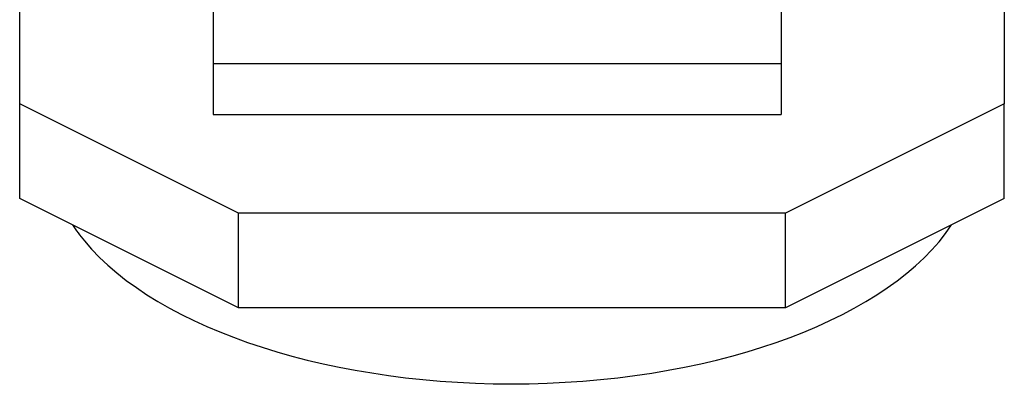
# Model space of a CAD drawing. Header units: inches. Extents: x 0 to 20790, y -12 to 14700.
# Tile 2 of 256: x 1071 to 1305, y 4280 to 4368. Entities that reach past the tile are written whole.
import ezdxf

# ---------------------------------------------------------------- set-up
doc = ezdxf.new("R2010")
doc.units = ezdxf.units.IN
doc.layers.add('1', color=7, linetype='Continuous', true_color=0xffffff)

msp = doc.modelspace()

# ---------------------------------------------------------------- linework, layer by layer
at = {"layer": '1', "color": 2, "linetype": 'Continuous', "lineweight": 25}
for p, q in [((1070.558, 4347.672), (1070.558, 4400.672)), ((1304.558, 4400.672), (1304.558, 4347.672)), ((1116.558, 4381.699), (1116.558, 4357.113)), ((1251.558, 4381.699), (1251.558, 4357.113)), ((1116.558, 4357.113), (1116.558, 4345.077)), ((1251.558, 4357.113), (1116.558, 4357.113)), ((1251.558, 4357.113), (1251.558, 4345.077)), ((1122.558, 4321.672), (1070.558, 4347.672)), ((1070.558, 4325.155), (1070.558, 4347.672)), ((1304.558, 4347.672), (1252.558, 4321.672)), ((1304.558, 4325.155), (1304.558, 4347.672)), ((1116.558, 4345.077), (1251.558, 4345.077)), ((1122.558, 4299.155), (1070.558, 4325.155)), ((1304.558, 4325.155), (1252.558, 4299.155)), ((1252.558, 4321.672), (1122.558, 4321.672)), ((1122.558, 4299.155), (1122.558, 4321.672)), ((1252.558, 4299.155), (1252.558, 4321.672)), ((1252.558, 4299.155), (1122.558, 4299.155))]:
    msp.add_line(p, q, dxfattribs=at)
for start_param, end_param in [(0.3181844, 0.3926991), (0.3926991, 2.8234082)]:
    msp.add_ellipse((1187.558, 4336.103), major_axis=(-110, 0), ratio=0.5, start_param=start_param, end_param=end_param, dxfattribs=at)

doc.saveas('drawing.dxf')
